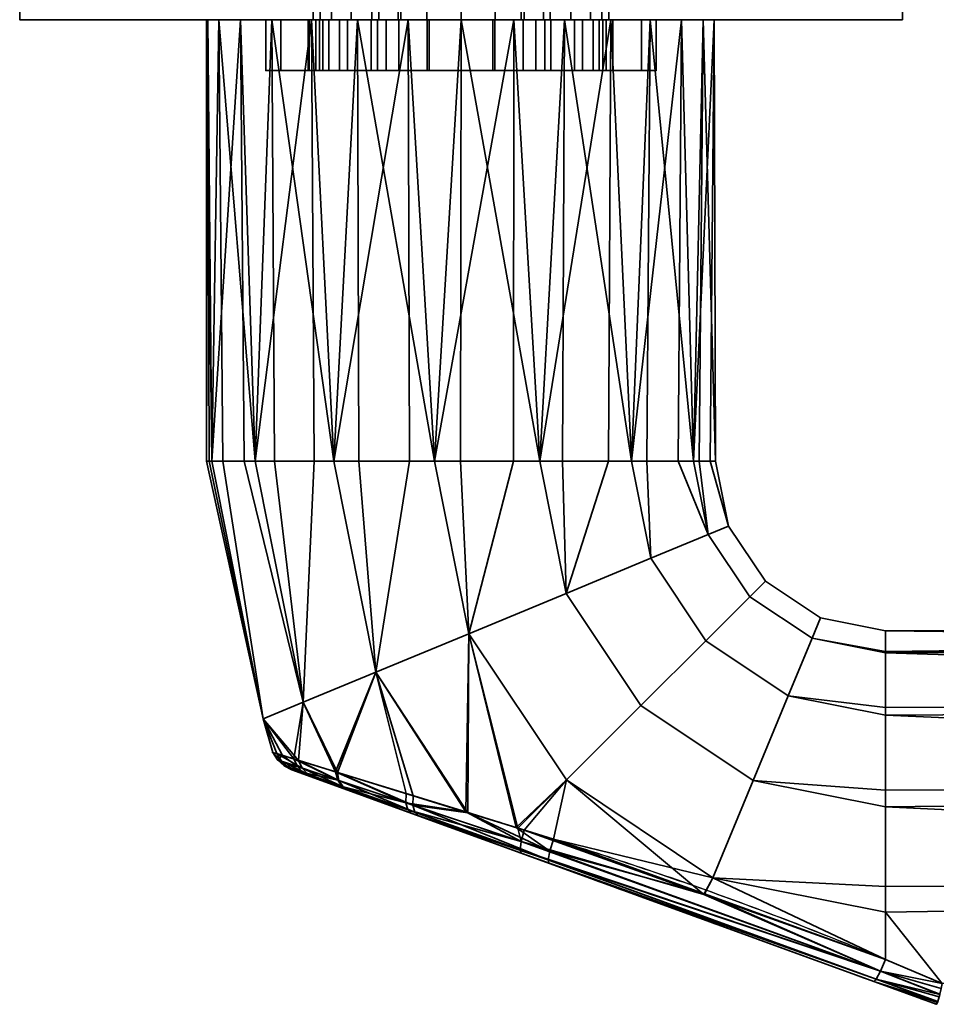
# Model space of a CAD drawing. Header units: millimetres. Extents: x -490 to 6690, y -115 to 152.
# Tile 5 of 256: x -280 to -226, y -115 to -57. Entities that reach past the tile are written whole.
import ezdxf

# ---------------------------------------------------------------- set-up
doc = ezdxf.new("R2010")
doc.units = ezdxf.units.MM
doc.layers.add('151', color=253, linetype='Continuous')

# ---------------------------------------------------------------- blocks, each defined once
blk = doc.blocks.new('UG_SURFACE_043')
at = {"layer": '151', "color": 252, "linetype": 'Continuous', "lineweight": 35}
for points in [[(-262.346, -57, 1013.609), (-262.346, -60, 1013.609), (-261.15, -60, 1016.597), (-261.15, -57, 1016.597)], [(-262.346, -57, 1010.391), (-262.346, -60, 1010.391), (-262.346, -60, 1013.609), (-262.346, -57, 1013.609)], [(-261.15, -57, 1007.403), (-261.15, -60, 1007.403), (-262.346, -60, 1010.391), (-262.346, -57, 1010.391)], [(-261.15, -57, 1007.403), (-262.346, -57, 1010.391), (-262.346, -57, 1013.609), (-256, -57, 1003.739)], [(-262.346, -57, 1013.609), (-261.15, -57, 1016.597), (-256, -57, 1003.739)], [(-261.15, -57, 1016.597), (-261.15, -60, 1016.597), (-258.928, -60, 1018.926), (-258.928, -57, 1018.926)], [(-258.928, -57, 1005.074), (-258.928, -60, 1005.074), (-261.15, -60, 1007.403), (-261.15, -57, 1007.403)], [(-256, -57, 1003.739), (-258.928, -57, 1005.074), (-261.15, -57, 1007.403)], [(-261.15, -57, 1016.597), (-258.928, -57, 1018.926), (-256, -57, 1020.261), (-256, -57, 1003.739)], [(-258.928, -57, 1018.926), (-258.928, -60, 1018.926), (-256, -60, 1020.261), (-256, -57, 1020.261)], [(-256, -57, 1003.739), (-256, -60, 1003.739), (-258.928, -60, 1005.074), (-258.928, -57, 1005.074)], [(-256, -57, 1020.261), (-256, -60, 1020.261), (-256, -60, 1003.739), (-256, -57, 1003.739)], [(-256, -60, 1003.739), (-262.346, -60, 1013.609), (-262.346, -60, 1010.391), (-261.15, -60, 1007.403)], [(-256, -60, 1003.739), (-261.15, -60, 1016.597), (-262.346, -60, 1013.609)], [(-256, -60, 1003.739), (-256, -60, 1020.261), (-258.928, -60, 1018.926), (-261.15, -60, 1016.597)], [(-261.15, -60, 1007.403), (-258.928, -60, 1005.074), (-256, -60, 1003.739)]]:
    blk.add_3dface(points, dxfattribs=at)
blk = doc.blocks.new('UG_SURFACE_045')
at = {"layer": '151', "color": 252, "linetype": 'Continuous', "lineweight": 35}
for points in [[(-265.5, -57, 1014.5), (-262.951, -57, 1012.941), (-263, -57, 1012)], [(-265.5, -57, 1014.5), (-264.625, -57, 1018.901), (-261.794, -57, 1016.5), (-262.951, -57, 1012.941)], [(-263, -57, 1012), (-262.56, -57, 1009.219), (-265.5, -57, 993.5), (-265.5, -57, 1014.5)], [(-264.625, -57, 989.099), (-265.5, -57, 993.5), (-260.688, -57, 1005.978), (-257.661, -57, 1003.778)], [(-262.56, -57, 1009.219), (-260.688, -57, 1005.978), (-265.5, -57, 993.5)], [(-264.625, -57, 989.099), (-264.625, -60, 989.099), (-265.5, -60, 993.5), (-265.5, -57, 993.5)], [(-265.5, -57, 993.5), (-265.5, -60, 993.5), (-265.5, -60, 1014.5), (-265.5, -57, 1014.5)], [(-265.5, -57, 1014.5), (-265.5, -60, 1014.5), (-264.625, -60, 1018.901), (-264.625, -57, 1018.901)], [(-262.132, -57, 985.368), (-264.625, -57, 989.099), (-257.661, -57, 1003.778), (-254, -57, 1003)], [(-264.625, -57, 1018.901), (-262.132, -57, 1022.632), (-259.29, -57, 1019.281), (-261.794, -57, 1016.5)], [(-262.132, -57, 985.368), (-262.132, -60, 985.368), (-264.625, -60, 989.099), (-264.625, -57, 989.099)], [(-264.625, -57, 1018.901), (-264.625, -60, 1018.901), (-262.132, -60, 1022.632), (-262.132, -57, 1022.632)], [(-263, -57, 1012), (-262.951, -57, 1012.941), (-262.951, -60, 1012.941), (-263, -60, 1012)], [(-263, -60, 1012), (-262.56, -60, 1009.219), (-262.56, -57, 1009.219), (-263, -57, 1012)], [(-261.794, -57, 1016.5), (-261.794, -60, 1016.5), (-262.951, -60, 1012.941), (-262.951, -57, 1012.941)], [(-262.56, -57, 1009.219), (-262.56, -60, 1009.219), (-260.688, -60, 1005.978), (-260.688, -57, 1005.978)], [(-254, -57, 1003), (-258.401, -57, 982.875), (-262.132, -57, 985.368)], [(-255.871, -57, 1020.803), (-259.29, -57, 1019.281), (-262.132, -57, 1022.632), (-258.401, -57, 1025.125)], [(-258.401, -57, 982.875), (-258.401, -60, 982.875), (-262.132, -60, 985.368), (-262.132, -57, 985.368)], [(-262.132, -57, 1022.632), (-262.132, -60, 1022.632), (-258.401, -60, 1025.125), (-258.401, -57, 1025.125)], [(-259.29, -57, 1019.281), (-259.29, -60, 1019.281), (-261.794, -60, 1016.5), (-261.794, -57, 1016.5)], [(-260.688, -57, 1005.978), (-260.688, -60, 1005.978), (-257.661, -60, 1003.778), (-257.661, -57, 1003.778)], [(-255.871, -57, 1020.803), (-255.871, -60, 1020.803), (-259.29, -60, 1019.281), (-259.29, -57, 1019.281)], [(-254, -57, 1003), (-254, -57, 982), (-258.401, -57, 982.875)], [(-252.129, -57, 1020.803), (-255.871, -57, 1020.803), (-258.401, -57, 1025.125), (-254, -57, 1026)], [(-254, -57, 982), (-254, -60, 982), (-258.401, -60, 982.875), (-258.401, -57, 982.875)], [(-258.401, -57, 1025.125), (-258.401, -60, 1025.125), (-254, -60, 1026), (-254, -57, 1026)], [(-257.661, -57, 1003.778), (-257.661, -60, 1003.778), (-254, -60, 1003), (-254, -57, 1003)], [(-252.129, -57, 1020.803), (-252.129, -60, 1020.803), (-255.871, -60, 1020.803), (-255.871, -57, 1020.803)], [(-254, -57, 1003), (-254, -60, 1003), (-250.339, -60, 1003.778), (-250.339, -57, 1003.778)], [(-254, -57, 1003), (-250.339, -57, 1003.778), (-243.375, -57, 989.099), (-245.868, -57, 985.368)], [(-245.868, -57, 985.368), (-249.599, -57, 982.875), (-254, -57, 1003)], [(-254, -57, 1026), (-249.599, -57, 1025.125), (-252.129, -57, 1020.803)], [(-249.599, -57, 982.875), (-254, -57, 982), (-254, -57, 1003)], [(-249.599, -57, 982.875), (-249.599, -60, 982.875), (-254, -60, 982), (-254, -57, 982)], [(-254, -57, 1026), (-254, -60, 1026), (-249.599, -60, 1025.125), (-249.599, -57, 1025.125)], [(-248.71, -57, 1019.281), (-248.71, -60, 1019.281), (-252.129, -60, 1020.803), (-252.129, -57, 1020.803)], [(-248.71, -57, 1019.281), (-252.129, -57, 1020.803), (-249.599, -57, 1025.125), (-245.868, -57, 1022.632)], [(-250.339, -57, 1003.778), (-250.339, -60, 1003.778), (-247.312, -60, 1005.978), (-247.312, -57, 1005.978)], [(-242.5, -57, 993.5), (-243.375, -57, 989.099), (-250.339, -57, 1003.778), (-247.312, -57, 1005.978)], [(-245.868, -57, 985.368), (-245.868, -60, 985.368), (-249.599, -60, 982.875), (-249.599, -57, 982.875)], [(-249.599, -57, 1025.125), (-249.599, -60, 1025.125), (-245.868, -60, 1022.632), (-245.868, -57, 1022.632)], [(-246.206, -57, 1016.5), (-246.206, -60, 1016.5), (-248.71, -60, 1019.281), (-248.71, -57, 1019.281)], [(-246.206, -57, 1016.5), (-248.71, -57, 1019.281), (-245.868, -57, 1022.632), (-243.375, -57, 1018.901)], [(-247.312, -57, 1005.978), (-247.312, -60, 1005.978), (-245.44, -60, 1009.219), (-245.44, -57, 1009.219)], [(-247.312, -57, 1005.978), (-245.44, -57, 1009.219), (-242.5, -57, 993.5)], [(-245.049, -57, 1012.941), (-245.049, -60, 1012.941), (-246.206, -60, 1016.5), (-246.206, -57, 1016.5)], [(-243.375, -57, 1018.901), (-242.5, -57, 1014.5), (-245.049, -57, 1012.941), (-246.206, -57, 1016.5)], [(-243.375, -57, 989.099), (-243.375, -60, 989.099), (-245.868, -60, 985.368), (-245.868, -57, 985.368)], [(-245.868, -57, 1022.632), (-245.868, -60, 1022.632), (-243.375, -60, 1018.901), (-243.375, -57, 1018.901)], [(-245.44, -57, 1009.219), (-245.44, -60, 1009.219), (-245.049, -60, 1012.941), (-245.049, -57, 1012.941)], [(-242.5, -57, 1014.5), (-242.5, -57, 993.5), (-245.44, -57, 1009.219), (-245.049, -57, 1012.941)], [(-242.5, -57, 993.5), (-242.5, -60, 993.5), (-243.375, -60, 989.099), (-243.375, -57, 989.099)], [(-243.375, -57, 1018.901), (-243.375, -60, 1018.901), (-242.5, -60, 1014.5), (-242.5, -57, 1014.5)], [(-242.5, -57, 1014.5), (-242.5, -60, 1014.5), (-242.5, -60, 993.5), (-242.5, -57, 993.5)], [(-265.5, -60, 1014.5), (-265.5, -60, 993.5), (-262.56, -60, 1009.219), (-263, -60, 1012)], [(-263, -60, 1012), (-262.951, -60, 1012.941), (-265.5, -60, 1014.5)], [(-265.5, -60, 993.5), (-260.688, -60, 1005.978), (-262.56, -60, 1009.219)], [(-262.951, -60, 1012.941), (-261.794, -60, 1016.5), (-264.625, -60, 1018.901), (-265.5, -60, 1014.5)], [(-257.661, -60, 1003.778), (-260.688, -60, 1005.978), (-265.5, -60, 993.5), (-264.625, -60, 989.099)], [(-261.794, -60, 1016.5), (-259.29, -60, 1019.281), (-262.132, -60, 1022.632), (-264.625, -60, 1018.901)], [(-254, -60, 1003), (-257.661, -60, 1003.778), (-264.625, -60, 989.099), (-262.132, -60, 985.368)], [(-258.401, -60, 1025.125), (-262.132, -60, 1022.632), (-259.29, -60, 1019.281), (-255.871, -60, 1020.803)], [(-262.132, -60, 985.368), (-258.401, -60, 982.875), (-254, -60, 982), (-254, -60, 1003)], [(-254, -60, 1026), (-258.401, -60, 1025.125), (-255.871, -60, 1020.803)], [(-255.871, -60, 1020.803), (-252.129, -60, 1020.803), (-249.599, -60, 1025.125), (-254, -60, 1026)], [(-254, -60, 1003), (-249.599, -60, 982.875), (-245.868, -60, 985.368)], [(-254, -60, 1003), (-254, -60, 982), (-249.599, -60, 982.875)], [(-245.868, -60, 985.368), (-243.375, -60, 989.099), (-250.339, -60, 1003.778), (-254, -60, 1003)], [(-252.129, -60, 1020.803), (-248.71, -60, 1019.281), (-245.868, -60, 1022.632), (-249.599, -60, 1025.125)], [(-247.312, -60, 1005.978), (-250.339, -60, 1003.778), (-243.375, -60, 989.099), (-242.5, -60, 993.5)], [(-243.375, -60, 1018.901), (-245.868, -60, 1022.632), (-248.71, -60, 1019.281), (-246.206, -60, 1016.5)], [(-242.5, -60, 993.5), (-245.44, -60, 1009.219), (-247.312, -60, 1005.978)], [(-246.206, -60, 1016.5), (-245.049, -60, 1012.941), (-242.5, -60, 1014.5), (-243.375, -60, 1018.901)], [(-242.5, -60, 993.5), (-242.5, -60, 1014.5), (-245.049, -60, 1012.941), (-245.44, -60, 1009.219)]]:
    blk.add_3dface(points, dxfattribs=at)
blk = doc.blocks.new('UG_SURFACE_047')
at = {"layer": '151', "color": 252, "linetype": 'Continuous', "lineweight": 35}
for points in [[(-252, -57, 1003.739), (-252, -60, 1003.739), (-252, -60, 1020.261), (-252, -57, 1020.261)], [(-249.072, -57, 1005.074), (-249.072, -60, 1005.074), (-252, -60, 1003.739), (-252, -57, 1003.739)], [(-252, -57, 1020.261), (-252, -60, 1020.261), (-249.072, -60, 1018.926), (-249.072, -57, 1018.926)], [(-252, -57, 1003.739), (-249.072, -57, 1018.926), (-246.85, -57, 1016.597), (-245.654, -57, 1013.609)], [(-252, -57, 1003.739), (-252, -57, 1020.261), (-249.072, -57, 1018.926)], [(-246.85, -57, 1007.403), (-249.072, -57, 1005.074), (-252, -57, 1003.739), (-245.654, -57, 1013.609)], [(-246.85, -57, 1007.403), (-246.85, -60, 1007.403), (-249.072, -60, 1005.074), (-249.072, -57, 1005.074)], [(-249.072, -57, 1018.926), (-249.072, -60, 1018.926), (-246.85, -60, 1016.597), (-246.85, -57, 1016.597)], [(-245.654, -57, 1010.391), (-245.654, -60, 1010.391), (-246.85, -60, 1007.403), (-246.85, -57, 1007.403)], [(-246.85, -57, 1016.597), (-246.85, -60, 1016.597), (-245.654, -60, 1013.609), (-245.654, -57, 1013.609)], [(-245.654, -57, 1013.609), (-245.654, -57, 1010.391), (-246.85, -57, 1007.403)], [(-245.654, -57, 1013.609), (-245.654, -60, 1013.609), (-245.654, -60, 1010.391), (-245.654, -57, 1010.391)], [(-245.654, -60, 1013.609), (-252, -60, 1003.739), (-249.072, -60, 1005.074), (-246.85, -60, 1007.403)], [(-245.654, -60, 1013.609), (-246.85, -60, 1016.597), (-249.072, -60, 1018.926), (-252, -60, 1003.739)], [(-249.072, -60, 1018.926), (-252, -60, 1020.261), (-252, -60, 1003.739)], [(-246.85, -60, 1007.403), (-245.654, -60, 1010.391), (-245.654, -60, 1013.609)]]:
    blk.add_3dface(points, dxfattribs=at)
blk = doc.blocks.new('UG_SURFACE_049')
at = {"layer": '151', "color": 254, "linetype": 'Continuous', "lineweight": 35}
for points in [[(-254, -44, 948), (-254, -57, 948), (-280, -57, 951.5), (-280, -44, 951.5)], [(-280, -44, 951.5), (-280, -57, 951.5), (-280, -57, 1186.5), (-280, -44, 1186.5)], [(-280, -44, 1186.5), (-280, -57, 1186.5), (-254, -57, 1190), (-254, -44, 1190)], [(-262.711, -44, 1011.173), (-262.711, -57, 1011.173), (-261.632, -57, 1007.721), (-261.632, -44, 1007.721)], [(-262.301, -44, 1014.767), (-262.301, -57, 1014.767), (-262.711, -57, 1011.173), (-262.711, -44, 1011.173)], [(-260.473, -44, 1017.888), (-260.473, -57, 1017.888), (-262.301, -57, 1014.767), (-262.301, -44, 1014.767)], [(-261.632, -44, 1007.721), (-261.632, -57, 1007.721), (-259.25, -57, 1005), (-259.25, -44, 1005)], [(-257.539, -44, 1020.002), (-257.539, -57, 1020.002), (-260.473, -57, 1017.888), (-260.473, -44, 1017.888)], [(-259.25, -44, 1005), (-259.25, -57, 1005), (-259.25, -57, 992.5), (-259.25, -44, 992.5)], [(-259.25, -44, 992.5), (-259.25, -57, 992.5), (-258.85, -57, 990.491), (-258.85, -44, 990.491)], [(-258.85, -44, 990.491), (-258.85, -57, 990.491), (-257.712, -57, 988.788), (-257.712, -44, 988.788)], [(-257.712, -44, 988.788), (-257.712, -57, 988.788), (-256.009, -57, 987.65), (-256.009, -44, 987.65)], [(-254, -44, 1020.75), (-254, -57, 1020.75), (-257.539, -57, 1020.002), (-257.539, -44, 1020.002)], [(-256.009, -44, 987.65), (-256.009, -57, 987.65), (-254, -57, 987.25), (-254, -44, 987.25)], [(-250.461, -44, 1020.002), (-250.461, -57, 1020.002), (-254, -57, 1020.75), (-254, -44, 1020.75)], [(-228, -44, 951.5), (-228, -57, 951.5), (-254, -57, 948), (-254, -44, 948)], [(-254, -44, 987.25), (-254, -57, 987.25), (-251.991, -57, 987.65), (-251.991, -44, 987.65)], [(-254, -44, 1190), (-254, -57, 1190), (-228, -57, 1186.5), (-228, -44, 1186.5)], [(-251.991, -44, 987.65), (-251.991, -57, 987.65), (-250.288, -57, 988.788), (-250.288, -44, 988.788)], [(-247.527, -44, 1017.888), (-247.527, -57, 1017.888), (-250.461, -57, 1020.002), (-250.461, -44, 1020.002)], [(-250.288, -44, 988.788), (-250.288, -57, 988.788), (-249.15, -57, 990.491), (-249.15, -44, 990.491)], [(-249.15, -44, 990.491), (-249.15, -57, 990.491), (-248.75, -57, 992.5), (-248.75, -44, 992.5)], [(-248.75, -44, 992.5), (-248.75, -57, 992.5), (-248.75, -57, 1005), (-248.75, -44, 1005)], [(-248.75, -44, 1005), (-248.75, -57, 1005), (-246.368, -57, 1007.721), (-246.368, -44, 1007.721)], [(-245.699, -44, 1014.767), (-245.699, -57, 1014.767), (-247.527, -57, 1017.888), (-247.527, -44, 1017.888)], [(-246.368, -44, 1007.721), (-246.368, -57, 1007.721), (-245.289, -57, 1011.173), (-245.289, -44, 1011.173)], [(-245.289, -44, 1011.173), (-245.289, -57, 1011.173), (-245.699, -57, 1014.767), (-245.699, -44, 1014.767)], [(-228, -44, 1186.5), (-228, -57, 1186.5), (-228, -57, 951.5), (-228, -44, 951.5)], [(-280, -57, 951.5), (-258.85, -57, 990.491), (-259.25, -57, 992.5)], [(-280, -57, 951.5), (-257.712, -57, 988.788), (-258.85, -57, 990.491)], [(-280, -57, 951.5), (-256.009, -57, 987.65), (-257.712, -57, 988.788)], [(-280, -57, 951.5), (-254, -57, 948), (-254, -57, 987.25), (-256.009, -57, 987.65)], [(-280, -57, 951.5), (-268.266, -57, 1099.365), (-269, -57, 1104)], [(-280, -57, 951.5), (-262.711, -57, 1011.173), (-262.301, -57, 1014.767)], [(-259.25, -57, 992.5), (-259.25, -57, 1005), (-261.632, -57, 1007.721), (-280, -57, 951.5)], [(-269, -57, 1104), (-268.918, -57, 1105.568), (-280, -57, 1186.5), (-280, -57, 951.5)], [(-261.632, -57, 1007.721), (-262.711, -57, 1011.173), (-280, -57, 951.5)], [(-280, -57, 951.5), (-265.147, -57, 1093.963), (-268.266, -57, 1099.365)], [(-262.301, -57, 1014.767), (-254, -57, 1089), (-260.101, -57, 1090.297), (-280, -57, 951.5)], [(-280, -57, 1186.5), (-266.99, -57, 1111.5), (-262.817, -57, 1116.135)], [(-260.101, -57, 1090.297), (-265.147, -57, 1093.963), (-280, -57, 951.5)], [(-254, -57, 1190), (-280, -57, 1186.5), (-257.119, -57, 1118.672)], [(-268.918, -57, 1105.568), (-266.99, -57, 1111.5), (-280, -57, 1186.5)], [(-262.817, -57, 1116.135), (-257.119, -57, 1118.672), (-280, -57, 1186.5)], [(-269, -57, 1104), (-268.266, -57, 1099.365), (-268.672, -83, 1100.881)], [(-268.918, -57, 1105.568), (-269, -57, 1104), (-269, -83, 1104)], [(-269, -83, 1104), (-268.836, -83, 1105.559), (-268.918, -57, 1105.568)], [(-268.672, -83, 1100.881), (-269, -83, 1104), (-269, -57, 1104)], [(-266.99, -57, 1111.5), (-268.918, -57, 1105.568), (-268.672, -83, 1107.119)], [(-268.918, -57, 1105.568), (-268.836, -83, 1105.559), (-268.672, -83, 1107.119)], [(-268.266, -57, 1099.365), (-268.041, -83, 1099.465), (-268.672, -83, 1100.881)], [(-268.672, -83, 1107.119), (-266.766, -83, 1111.4), (-266.99, -57, 1111.5)], [(-268.266, -57, 1099.365), (-265.147, -57, 1093.963), (-266.135, -83, 1095.183)], [(-266.135, -83, 1095.183), (-268.041, -83, 1099.465), (-268.266, -57, 1099.365)], [(-262.817, -57, 1116.135), (-266.99, -57, 1111.5), (-266.135, -83, 1112.817)], [(-266.99, -57, 1111.5), (-266.766, -83, 1111.4), (-266.135, -83, 1112.817)], [(-265.147, -57, 1093.963), (-264.983, -83, 1094.146), (-266.135, -83, 1095.183)], [(-266.135, -83, 1112.817), (-262.652, -83, 1115.953), (-262.817, -57, 1116.135)], [(-265.147, -57, 1093.963), (-260.101, -57, 1090.297), (-261.5, -83, 1091.01)], [(-261.5, -83, 1091.01), (-264.983, -83, 1094.146), (-265.147, -57, 1093.963)], [(-257.119, -57, 1118.672), (-262.817, -57, 1116.135), (-261.5, -83, 1116.99)], [(-262.817, -57, 1116.135), (-262.652, -83, 1115.953), (-261.5, -83, 1116.99)], [(-254, -57, 1089), (-262.301, -57, 1014.767), (-260.473, -57, 1017.888)], [(-260.101, -57, 1090.297), (-260.025, -83, 1090.53), (-261.5, -83, 1091.01)], [(-261.5, -83, 1116.99), (-257.043, -83, 1118.439), (-257.119, -57, 1118.672)], [(-254, -57, 1089), (-260.473, -57, 1017.888), (-257.539, -57, 1020.002)], [(-260.101, -57, 1090.297), (-254, -57, 1089), (-255.568, -83, 1089.082)], [(-255.568, -83, 1089.082), (-260.025, -83, 1090.53), (-260.101, -57, 1090.297)], [(-257.539, -57, 1020.002), (-254, -57, 1020.75), (-254, -57, 1089)], [(-250.881, -57, 1118.672), (-257.119, -57, 1118.672), (-255.568, -83, 1118.918)], [(-257.119, -57, 1118.672), (-257.043, -83, 1118.439), (-255.568, -83, 1118.918)], [(-257.119, -57, 1118.672), (-250.881, -57, 1118.672), (-228, -57, 1186.5), (-254, -57, 1190)], [(-254, -57, 1089), (-254.026, -83, 1089.244), (-255.568, -83, 1089.082)], [(-255.568, -83, 1118.918), (-250.907, -83, 1118.428), (-250.881, -57, 1118.672)], [(-249.365, -83, 1089.734), (-254.026, -83, 1089.244), (-254, -57, 1089)], [(-254, -57, 1089), (-247.899, -57, 1090.297), (-249.365, -83, 1089.734)], [(-247.899, -57, 1090.297), (-254, -57, 1089), (-254, -57, 1020.75), (-250.461, -57, 1020.002)], [(-251.991, -57, 987.65), (-254, -57, 987.25), (-254, -57, 948), (-228, -57, 951.5)], [(-250.288, -57, 988.788), (-251.991, -57, 987.65), (-228, -57, 951.5)], [(-250.881, -57, 1118.672), (-250.907, -83, 1118.428), (-249.365, -83, 1118.266)], [(-245.183, -57, 1116.135), (-250.881, -57, 1118.672), (-249.365, -83, 1118.266)], [(-228, -57, 1186.5), (-250.881, -57, 1118.672), (-245.183, -57, 1116.135)], [(-250.461, -57, 1020.002), (-247.527, -57, 1017.888), (-247.899, -57, 1090.297)], [(-249.15, -57, 990.491), (-250.288, -57, 988.788), (-228, -57, 951.5)], [(-247.899, -57, 1090.297), (-248.022, -83, 1090.51), (-249.365, -83, 1089.734)], [(-249.365, -83, 1118.266), (-245.306, -83, 1115.923), (-245.183, -57, 1116.135)], [(-248.75, -57, 992.5), (-249.15, -57, 990.491), (-228, -57, 951.5)], [(-228, -57, 951.5), (-246.368, -57, 1007.721), (-248.75, -57, 1005), (-248.75, -57, 992.5)], [(-243.963, -83, 1092.853), (-248.022, -83, 1090.51), (-247.899, -57, 1090.297)], [(-247.899, -57, 1090.297), (-242.853, -57, 1093.963), (-243.963, -83, 1092.853)], [(-228, -57, 951.5), (-247.899, -57, 1090.297), (-245.699, -57, 1014.767), (-245.289, -57, 1011.173)], [(-247.899, -57, 1090.297), (-247.527, -57, 1017.888), (-245.699, -57, 1014.767)], [(-228, -57, 951.5), (-242.853, -57, 1093.963), (-247.899, -57, 1090.297)], [(-245.289, -57, 1011.173), (-246.368, -57, 1007.721), (-228, -57, 951.5)], [(-245.183, -57, 1116.135), (-245.306, -83, 1115.923), (-243.963, -83, 1115.147)], [(-241.01, -57, 1111.5), (-245.183, -57, 1116.135), (-243.963, -83, 1115.147)], [(-245.183, -57, 1116.135), (-241.01, -57, 1111.5), (-228, -57, 1186.5)], [(-242.853, -57, 1093.963), (-243.052, -83, 1094.107), (-243.963, -83, 1092.853)], [(-243.963, -83, 1115.147), (-241.208, -83, 1111.356), (-241.01, -57, 1111.5)], [(-240.297, -83, 1097.899), (-243.052, -83, 1094.107), (-242.853, -57, 1093.963)], [(-242.853, -57, 1093.963), (-239.734, -57, 1099.365), (-240.297, -83, 1097.899)], [(-239.734, -57, 1099.365), (-242.853, -57, 1093.963), (-228, -57, 951.5)], [(-241.01, -57, 1111.5), (-241.208, -83, 1111.356), (-240.297, -83, 1110.101)], [(-239.082, -57, 1105.568), (-241.01, -57, 1111.5), (-240.297, -83, 1110.101)], [(-241.01, -57, 1111.5), (-239.082, -57, 1105.568), (-228, -57, 1186.5)], [(-239.734, -57, 1099.365), (-239.974, -83, 1099.416), (-240.297, -83, 1097.899)], [(-240.297, -83, 1110.101), (-239.322, -83, 1105.517), (-239.082, -57, 1105.568)], [(-239, -83, 1104), (-239.974, -83, 1099.416), (-239.734, -57, 1099.365)], [(-239.734, -57, 1099.365), (-239.082, -57, 1105.568), (-239, -83, 1104)], [(-228, -57, 951.5), (-228, -57, 1186.5), (-239.082, -57, 1105.568), (-239.734, -57, 1099.365)], [(-239.082, -57, 1105.568), (-239.322, -83, 1105.517), (-239, -83, 1104)], [(-265.652, -98.182, 1100.881), (-265.652, -98.182, 1107.119), (-269, -83, 1104)], [(-265.652, -98.182, 1107.119), (-268.836, -83, 1105.559), (-269, -83, 1104)], [(-269, -83, 1104), (-268.672, -83, 1100.881), (-265.652, -98.182, 1100.881)], [(-265.652, -98.182, 1107.119), (-268.672, -83, 1107.119), (-268.836, -83, 1105.559)], [(-265.652, -98.182, 1100.881), (-268.672, -83, 1100.881), (-268.041, -83, 1099.465)], [(-266.766, -83, 1111.4), (-268.672, -83, 1107.119), (-265.652, -98.182, 1107.119), (-263.308, -97.211, 1112.817)], [(-268.041, -83, 1099.465), (-266.135, -83, 1095.183), (-263.308, -97.211, 1095.183), (-265.652, -98.182, 1100.881)], [(-263.308, -97.211, 1112.817), (-266.135, -83, 1112.817), (-266.766, -83, 1111.4)], [(-263.308, -97.211, 1095.183), (-266.135, -83, 1095.183), (-264.983, -83, 1094.146)], [(-262.652, -83, 1115.953), (-266.135, -83, 1112.817), (-263.308, -97.211, 1112.817)], [(-264.983, -83, 1094.146), (-261.5, -83, 1091.01), (-259.026, -95.437, 1091.01), (-263.308, -97.211, 1095.183)], [(-263.308, -97.211, 1112.817), (-259.026, -95.437, 1116.99), (-261.5, -83, 1116.99), (-262.652, -83, 1115.953)], [(-259.026, -95.437, 1091.01), (-261.5, -83, 1091.01), (-260.025, -83, 1090.53)], [(-257.043, -83, 1118.439), (-261.5, -83, 1116.99), (-259.026, -95.437, 1116.99)], [(-260.025, -83, 1090.53), (-255.568, -83, 1089.082), (-253.546, -93.167, 1089.082), (-259.026, -95.437, 1091.01)], [(-259.026, -95.437, 1116.99), (-253.546, -93.167, 1118.918), (-255.568, -83, 1118.918), (-257.043, -83, 1118.439)], [(-253.546, -93.167, 1089.082), (-255.568, -83, 1089.082), (-254.026, -83, 1089.244)], [(-250.907, -83, 1118.428), (-255.568, -83, 1118.918), (-253.546, -93.167, 1118.918)], [(-254.026, -83, 1089.244), (-249.365, -83, 1089.734), (-247.815, -90.793, 1089.734), (-253.546, -93.167, 1089.082)], [(-253.546, -93.167, 1118.918), (-247.815, -90.793, 1118.266), (-249.365, -83, 1118.266), (-250.907, -83, 1118.428)], [(-247.815, -90.793, 1089.734), (-249.365, -83, 1089.734), (-248.022, -83, 1090.51)], [(-245.306, -83, 1115.923), (-249.365, -83, 1118.266), (-247.815, -90.793, 1118.266)], [(-248.022, -83, 1090.51), (-243.963, -83, 1092.853), (-242.824, -88.726, 1092.853), (-247.815, -90.793, 1089.734)], [(-247.815, -90.793, 1118.266), (-242.824, -88.726, 1115.147), (-243.963, -83, 1115.147), (-245.306, -83, 1115.923)], [(-242.824, -88.726, 1092.853), (-243.963, -83, 1092.853), (-243.052, -83, 1094.107)], [(-241.208, -83, 1111.356), (-243.963, -83, 1115.147), (-242.824, -88.726, 1115.147), (-239.437, -87.323, 1110.101)], [(-243.052, -83, 1094.107), (-240.297, -83, 1097.899), (-239.437, -87.323, 1097.899), (-242.824, -88.726, 1092.853)], [(-239.437, -87.323, 1110.101), (-240.297, -83, 1110.101), (-241.208, -83, 1111.356)], [(-239.437, -87.323, 1097.899), (-240.297, -83, 1097.899), (-239.974, -83, 1099.416)], [(-239.322, -83, 1105.517), (-240.297, -83, 1110.101), (-239.437, -87.323, 1110.101), (-238.239, -86.827, 1104)], [(-239.974, -83, 1099.416), (-239, -83, 1104), (-238.239, -86.827, 1104), (-239.437, -87.323, 1097.899)], [(-238.239, -86.827, 1104), (-239, -83, 1104), (-239.322, -83, 1105.517)], [(-238.239, -86.827, 1104), (-236.071, -90.071, 1104), (-236.988, -90.988, 1097.899), (-239.437, -87.323, 1097.899)], [(-239.437, -87.323, 1110.101), (-236.988, -90.988, 1110.101), (-236.071, -90.071, 1104), (-238.239, -86.827, 1104)], [(-239.437, -87.323, 1097.899), (-236.988, -90.988, 1097.899), (-239.58, -93.58, 1092.853), (-242.824, -88.726, 1092.853)], [(-242.824, -88.726, 1115.147), (-239.58, -93.58, 1115.147), (-236.988, -90.988, 1110.101), (-239.437, -87.323, 1110.101)], [(-242.824, -88.726, 1092.853), (-239.58, -93.58, 1092.853), (-243.4, -97.4, 1089.734), (-247.815, -90.793, 1089.734)], [(-247.815, -90.793, 1118.266), (-243.4, -97.4, 1118.266), (-239.58, -93.58, 1115.147), (-242.824, -88.726, 1115.147)], [(-236.071, -90.071, 1104), (-232.827, -92.239, 1104), (-233.323, -93.437, 1097.899), (-236.988, -90.988, 1097.899)], [(-236.988, -90.988, 1110.101), (-233.323, -93.437, 1110.101), (-232.827, -92.239, 1104), (-236.071, -90.071, 1104)], [(-247.815, -90.793, 1089.734), (-243.4, -97.4, 1089.734), (-247.786, -101.786, 1089.082), (-253.546, -93.167, 1089.082)], [(-253.546, -93.167, 1118.918), (-247.786, -101.786, 1118.918), (-243.4, -97.4, 1118.266), (-247.815, -90.793, 1118.266)], [(-236.988, -90.988, 1097.899), (-233.323, -93.437, 1097.899), (-234.726, -96.824, 1092.853), (-239.58, -93.58, 1092.853)], [(-239.58, -93.58, 1115.147), (-234.726, -96.824, 1115.147), (-233.323, -93.437, 1110.101), (-236.988, -90.988, 1110.101)], [(-233.323, -93.437, 1097.899), (-232.827, -92.239, 1104), (-229, -93, 1104), (-229, -94.218, 1098.27)], [(-229, -94.218, 1109.73), (-229, -93, 1104), (-232.827, -92.239, 1104), (-233.323, -93.437, 1110.101)], [(-253.546, -93.167, 1118.918), (-259.026, -95.437, 1116.99), (-253.592, -103.716, 1116.839)], [(-253.726, -103.671, 1091.138), (-259.026, -95.437, 1091.01), (-253.546, -93.167, 1089.082)], [(-250.651, -104.62, 1090.135), (-253.726, -103.671, 1091.138), (-253.546, -93.167, 1089.082)], [(-253.546, -93.167, 1118.918), (-253.592, -103.716, 1116.839), (-250.761, -104.593, 1117.64)], [(-253.546, -93.167, 1089.082), (-247.786, -101.786, 1089.082), (-250.651, -104.62, 1090.135)], [(-250.761, -104.593, 1117.64), (-247.786, -101.786, 1118.918), (-253.546, -93.167, 1118.918)], [(-131, -94.144, 1098.254), (-229, -94.218, 1098.27), (-229, -93, 1104)], [(-131, -93, 1104), (-229, -93, 1104), (-229, -94.218, 1109.73)], [(-229, -94.218, 1109.73), (-131, -94.144, 1109.746), (-131, -93, 1104)], [(-229, -93, 1104), (-131, -93, 1104), (-131, -94.144, 1098.254)], [(-239.58, -93.58, 1092.853), (-234.726, -96.824, 1092.853), (-236.793, -101.815, 1089.734), (-243.4, -97.4, 1089.734)], [(-243.4, -97.4, 1118.266), (-236.793, -101.815, 1118.266), (-234.726, -96.824, 1115.147), (-239.58, -93.58, 1115.147)], [(-234.726, -96.824, 1092.853), (-233.323, -93.437, 1097.899), (-229, -94.297, 1097.899), (-229, -97.516, 1093.467)], [(-229, -97.516, 1114.532), (-229, -94.297, 1110.101), (-233.323, -93.437, 1110.101), (-234.726, -96.824, 1115.147)], [(-233.323, -93.437, 1110.101), (-229, -94.297, 1110.101), (-229, -94.218, 1109.73)], [(-229, -94.218, 1098.27), (-229, -94.297, 1097.899), (-233.323, -93.437, 1097.899)], [(-229, -94.297, 1097.899), (-131, -94.144, 1098.254), (-131, -97.402, 1093.385)], [(-131, -94.144, 1109.746), (-229, -94.218, 1109.73), (-229, -94.297, 1110.101)], [(-229, -94.297, 1110.101), (-131, -97.402, 1114.615), (-131, -94.144, 1109.746)], [(-229, -94.297, 1097.899), (-229, -94.218, 1098.27), (-131, -94.144, 1098.254)], [(-131, -97.402, 1093.385), (-229, -97.516, 1093.467), (-229, -94.297, 1097.899)], [(-229, -94.297, 1110.101), (-229, -97.516, 1114.532), (-131, -97.402, 1114.615)], [(-259.026, -95.437, 1116.99), (-263.308, -97.211, 1112.817), (-261.283, -101.34, 1112.813)], [(-261.387, -101.308, 1095.278), (-263.308, -97.211, 1095.183), (-259.026, -95.437, 1091.01)], [(-259.026, -95.437, 1091.01), (-257.241, -102.586, 1092.285), (-261.387, -101.308, 1095.278)], [(-261.283, -101.34, 1112.813), (-256.82, -102.716, 1115.926), (-259.026, -95.437, 1116.99)], [(-259.026, -95.437, 1091.01), (-253.726, -103.671, 1091.138), (-257.241, -102.586, 1092.285)], [(-256.82, -102.716, 1115.926), (-253.592, -103.716, 1116.839), (-259.026, -95.437, 1116.99)], [(-236.793, -101.815, 1089.734), (-234.726, -96.824, 1092.853), (-229, -97.963, 1092.853), (-229, -102.376, 1090.305)], [(-229, -102.376, 1117.695), (-229, -97.963, 1115.147), (-234.726, -96.824, 1115.147), (-236.793, -101.815, 1118.266)], [(-234.726, -96.824, 1115.147), (-229, -97.963, 1115.147), (-229, -97.516, 1114.532)], [(-229, -97.516, 1093.467), (-229, -97.963, 1092.853), (-234.726, -96.824, 1092.853)], [(-265.652, -98.182, 1100.881), (-263.308, -97.211, 1095.183), (-263.858, -100.541, 1098.674)], [(-263.576, -100.629, 1109.854), (-263.308, -97.211, 1112.817), (-265.652, -98.182, 1107.119)], [(-263.308, -97.211, 1095.183), (-261.387, -101.308, 1095.278), (-263.858, -100.541, 1098.674)], [(-263.576, -100.629, 1109.854), (-261.325, -101.327, 1112.784), (-263.308, -97.211, 1112.817)], [(-261.325, -101.327, 1112.784), (-261.283, -101.34, 1112.813), (-263.308, -97.211, 1112.817)], [(-243.4, -97.4, 1089.734), (-236.793, -101.815, 1089.734), (-239.167, -107.546, 1089.082), (-247.786, -101.786, 1089.082)], [(-247.786, -101.786, 1118.918), (-239.167, -107.546, 1118.918), (-236.793, -101.815, 1118.266), (-243.4, -97.4, 1118.266)], [(-229, -97.963, 1092.853), (-131, -97.402, 1093.385), (-131, -102.277, 1090.135)], [(-131, -102.277, 1117.865), (-131, -97.402, 1114.615), (-229, -97.963, 1115.147)], [(-131, -97.402, 1114.615), (-229, -97.516, 1114.532), (-229, -97.963, 1115.147)], [(-229, -97.963, 1092.853), (-229, -97.516, 1093.467), (-131, -97.402, 1093.385)], [(-131, -102.277, 1090.135), (-229, -102.376, 1090.305), (-229, -97.963, 1092.853)], [(-229, -97.963, 1115.147), (-229, -102.376, 1117.695), (-131, -102.277, 1117.865)], [(-265.652, -98.182, 1107.119), (-265.652, -98.182, 1100.881), (-265.084, -100.158, 1102.843)], [(-265.652, -98.182, 1100.881), (-264.516, -100.335, 1100.914), (-265.084, -100.158, 1102.843)], [(-265.652, -98.182, 1107.119), (-264.85, -100.231, 1106.582), (-263.576, -100.629, 1109.854)], [(-265.084, -100.158, 1102.843), (-264.85, -100.231, 1106.582), (-265.652, -98.182, 1107.119)], [(-263.858, -100.541, 1098.674), (-264.516, -100.335, 1100.914), (-265.652, -98.182, 1100.881)], [(-264.805, -100.594, 1102.889), (-265.084, -100.158, 1102.843), (-264.516, -100.335, 1100.914)], [(-265.084, -100.158, 1102.843), (-264.805, -100.594, 1102.889), (-264.581, -100.67, 1106.481)], [(-264.581, -100.67, 1106.481), (-264.85, -100.231, 1106.582), (-265.084, -100.158, 1102.843)], [(-264.85, -100.231, 1106.582), (-264.581, -100.67, 1106.481), (-263.357, -101.084, 1109.63)], [(-263.357, -101.084, 1109.63), (-263.576, -100.629, 1109.854), (-264.85, -100.231, 1106.582)], [(-263.628, -100.992, 1098.879), (-264.805, -100.594, 1102.889), (-264.516, -100.335, 1100.914)], [(-264.516, -100.335, 1100.914), (-263.858, -100.541, 1098.674), (-263.628, -100.992, 1098.879)], [(-264.805, -100.594, 1102.889), (-264.425, -100.943, 1102.941), (-264.209, -101.02, 1106.364)], [(-264.209, -101.02, 1106.364), (-264.581, -100.67, 1106.481), (-264.805, -100.594, 1102.889)], [(-264.425, -100.943, 1102.941), (-264.805, -100.594, 1102.889), (-263.628, -100.992, 1098.879)], [(-264.581, -100.67, 1106.481), (-264.209, -101.02, 1106.364), (-263.03, -101.441, 1109.363)], [(-263.03, -101.441, 1109.363), (-263.357, -101.084, 1109.63), (-264.581, -100.67, 1106.481)], [(-263.858, -100.541, 1098.674), (-261.387, -101.308, 1095.278), (-261.25, -101.795, 1095.602)], [(-261.25, -101.795, 1095.602), (-263.628, -100.992, 1098.879), (-263.858, -100.541, 1098.674)], [(-263.576, -100.629, 1109.854), (-263.357, -101.084, 1109.63), (-261.191, -101.815, 1112.458)], [(-261.191, -101.815, 1112.458), (-261.325, -101.327, 1112.784), (-263.576, -100.629, 1109.854)], [(-263.628, -100.992, 1098.879), (-263.291, -101.348, 1099.121), (-264.425, -100.943, 1102.941)], [(-264.209, -101.02, 1106.364), (-264.425, -100.943, 1102.941), (-263.967, -101.181, 1102.998)], [(-263.967, -101.181, 1102.998), (-264.425, -100.943, 1102.941), (-263.291, -101.348, 1099.121)], [(-263.03, -101.441, 1109.363), (-264.209, -101.02, 1106.364), (-263.758, -101.257, 1106.238)], [(-263.967, -101.181, 1102.998), (-263.758, -101.257, 1106.238), (-264.209, -101.02, 1106.364)], [(-263.291, -101.348, 1099.121), (-262.872, -101.58, 1099.384), (-263.967, -101.181, 1102.998)], [(-263.758, -101.257, 1106.238), (-263.967, -101.181, 1102.998), (-262.872, -101.58, 1099.384), (-260.654, -102.387, 1096.441)], [(-263.758, -101.257, 1106.238), (-262.619, -101.672, 1109.074), (-263.03, -101.441, 1109.363)], [(-260.654, -102.387, 1096.441), (-262.619, -101.672, 1109.074), (-263.758, -101.257, 1106.238)], [(-263.291, -101.348, 1099.121), (-263.628, -100.992, 1098.879), (-261.25, -101.795, 1095.602)], [(-263.357, -101.084, 1109.63), (-263.03, -101.441, 1109.363), (-260.941, -102.186, 1112.056)], [(-260.941, -102.186, 1112.056), (-261.191, -101.815, 1112.458), (-263.357, -101.084, 1109.63)], [(-261.25, -101.795, 1095.602), (-260.999, -102.166, 1096.001), (-263.291, -101.348, 1099.121)], [(-262.872, -101.58, 1099.384), (-263.291, -101.348, 1099.121), (-260.999, -102.166, 1096.001)], [(-260.941, -102.186, 1112.056), (-263.03, -101.441, 1109.363), (-262.619, -101.672, 1109.074)], [(-261.387, -101.308, 1095.278), (-257.241, -102.586, 1092.285), (-257.244, -103.141, 1092.691)], [(-257.244, -103.141, 1092.691), (-261.25, -101.795, 1095.602), (-261.387, -101.308, 1095.278)], [(-261.283, -101.34, 1112.813), (-261.325, -101.327, 1112.784), (-261.191, -101.815, 1112.458)], [(-261.283, -101.34, 1112.813), (-261.191, -101.815, 1112.458), (-256.836, -103.278, 1115.516)], [(-256.836, -103.278, 1115.516), (-256.82, -102.716, 1115.926), (-261.283, -101.34, 1112.813)], [(-260.999, -102.166, 1096.001), (-260.654, -102.387, 1096.441), (-262.872, -101.58, 1099.384)], [(-262.619, -101.672, 1109.074), (-260.598, -102.407, 1111.613), (-260.941, -102.186, 1112.056)], [(-260.598, -102.407, 1111.613), (-262.619, -101.672, 1109.074), (-256.899, -103.754, 1093.847)], [(-260.654, -102.387, 1096.441), (-256.899, -103.754, 1093.847), (-262.619, -101.672, 1109.074)], [(-260.999, -102.166, 1096.001), (-261.25, -101.795, 1095.602), (-257.244, -103.141, 1092.691)], [(-261.191, -101.815, 1112.458), (-260.941, -102.186, 1112.056), (-256.729, -103.687, 1114.964)], [(-256.729, -103.687, 1114.964), (-256.836, -103.278, 1115.516), (-261.191, -101.815, 1112.458)], [(-247.786, -101.786, 1118.918), (-250.761, -104.593, 1117.64), (-248.559, -105.275, 1118.263)], [(-250.272, -104.737, 1090.011), (-250.651, -104.62, 1090.135), (-247.786, -101.786, 1089.082)], [(-239.691, -108.529, 1089.831), (-250.272, -104.737, 1090.011), (-247.786, -101.786, 1089.082)], [(-239.167, -107.546, 1118.918), (-247.786, -101.786, 1118.918), (-248.559, -105.275, 1118.263)], [(-247.786, -101.786, 1089.082), (-239.167, -107.546, 1089.082), (-239.691, -108.529, 1089.831)], [(-239.167, -107.546, 1089.082), (-236.793, -101.815, 1089.734), (-229, -103.365, 1089.734), (-229, -108.051, 1089.242)], [(-229, -108.051, 1118.758), (-229, -103.365, 1118.266), (-236.793, -101.815, 1118.266), (-239.167, -107.546, 1118.918)], [(-236.793, -101.815, 1118.266), (-229, -103.365, 1118.266), (-229, -102.376, 1117.695)], [(-229, -102.376, 1090.305), (-229, -103.365, 1089.734), (-236.793, -101.815, 1089.734)], [(-257.244, -103.141, 1092.691), (-257.125, -103.546, 1093.233), (-260.999, -102.166, 1096.001)], [(-260.654, -102.387, 1096.441), (-260.999, -102.166, 1096.001), (-257.125, -103.546, 1093.233)], [(-256.729, -103.687, 1114.964), (-260.941, -102.186, 1112.056), (-260.598, -102.407, 1111.613)], [(-257.125, -103.546, 1093.233), (-256.899, -103.754, 1093.847), (-260.654, -102.387, 1096.441)], [(-260.598, -102.407, 1111.613), (-256.515, -103.894, 1114.336), (-256.729, -103.687, 1114.964)], [(-256.899, -103.754, 1093.847), (-248.834, -106.689, 1116.361), (-256.515, -103.894, 1114.336), (-260.598, -102.407, 1111.613)], [(-257.244, -103.141, 1092.691), (-257.241, -102.586, 1092.285), (-253.726, -103.671, 1091.138)], [(-229, -103.365, 1089.734), (-131, -102.277, 1090.135), (-131, -108.025, 1089)], [(-131, -108.025, 1119), (-131, -102.277, 1117.865), (-229, -103.365, 1118.266)], [(-131, -102.277, 1117.865), (-229, -102.376, 1117.695), (-229, -103.365, 1118.266)], [(-229, -103.365, 1089.734), (-229, -102.376, 1090.305), (-131, -102.277, 1090.135)], [(-253.726, -103.671, 1091.138), (-250.449, -105.419, 1090.427), (-257.244, -103.141, 1092.691)], [(-257.125, -103.546, 1093.233), (-257.244, -103.141, 1092.691), (-250.449, -105.419, 1090.427)], [(-253.592, -103.716, 1116.839), (-256.82, -102.716, 1115.926), (-256.836, -103.278, 1115.516)], [(-250.449, -105.419, 1090.427), (-250.513, -105.9, 1091.085), (-257.125, -103.546, 1093.233)], [(-256.899, -103.754, 1093.847), (-257.125, -103.546, 1093.233), (-250.513, -105.9, 1091.085)], [(-250.513, -105.9, 1091.085), (-250.451, -106.1, 1091.876), (-256.899, -103.754, 1093.847)], [(-256.899, -103.754, 1093.847), (-250.451, -106.1, 1091.876), (-248.834, -106.689, 1116.361)], [(-256.836, -103.278, 1115.516), (-256.729, -103.687, 1114.964), (-248.864, -106.488, 1117.182)], [(-253.592, -103.716, 1116.839), (-256.836, -103.278, 1115.516), (-248.767, -105.986, 1117.857)], [(-248.864, -106.488, 1117.182), (-248.767, -105.986, 1117.857), (-256.836, -103.278, 1115.516)], [(-248.864, -106.488, 1117.182), (-256.729, -103.687, 1114.964), (-256.515, -103.894, 1114.336)], [(-250.449, -105.419, 1090.427), (-253.726, -103.671, 1091.138), (-250.651, -104.62, 1090.135)], [(-248.767, -105.986, 1117.857), (-250.761, -104.593, 1117.64), (-253.592, -103.716, 1116.839)], [(-131, -108.025, 1089), (-229, -108.051, 1089.242), (-229, -103.365, 1089.734)], [(-229, -103.365, 1118.266), (-229, -108.051, 1118.758), (-131, -108.025, 1119)], [(-256.515, -103.894, 1114.336), (-248.834, -106.689, 1116.361), (-248.864, -106.488, 1117.182)], [(-248.767, -105.986, 1117.857), (-248.559, -105.275, 1118.263), (-250.761, -104.593, 1117.64)], [(-250.651, -104.62, 1090.135), (-250.272, -104.737, 1090.011), (-250.449, -105.419, 1090.427)], [(-250.449, -105.419, 1090.427), (-250.272, -104.737, 1090.011), (-239.691, -108.529, 1089.831)], [(-250.513, -105.9, 1091.085), (-250.449, -105.419, 1090.427), (-229.297, -113.056, 1090.051)], [(-239.691, -108.529, 1089.831), (-229.297, -113.056, 1090.051), (-250.449, -105.419, 1090.427)], [(-239.655, -108.501, 1118.304), (-248.559, -105.275, 1118.263), (-248.767, -105.986, 1117.857)], [(-248.559, -105.275, 1118.263), (-239.655, -108.501, 1118.304), (-239.167, -107.546, 1118.918)], [(-229.297, -113.056, 1090.051), (-229.54, -113.517, 1090.73), (-250.513, -105.9, 1091.085)], [(-250.451, -106.1, 1091.876), (-250.513, -105.9, 1091.085), (-229.54, -113.517, 1090.73)], [(-229.54, -113.517, 1090.73), (-229.684, -113.659, 1091.562), (-250.451, -106.1, 1091.876)], [(-250.451, -106.1, 1091.876), (-229.684, -113.659, 1091.562), (-229.684, -113.659, 1116.438), (-248.834, -106.689, 1116.361)], [(-229.297, -113.056, 1117.949), (-248.767, -105.986, 1117.857), (-248.864, -106.488, 1117.182)], [(-239.655, -108.501, 1118.304), (-248.767, -105.986, 1117.857), (-229.297, -113.056, 1117.949)], [(-229.54, -113.517, 1117.27), (-248.864, -106.488, 1117.182), (-248.834, -106.689, 1116.361)], [(-248.864, -106.488, 1117.182), (-229.54, -113.517, 1117.27), (-229.297, -113.056, 1117.949)], [(-248.834, -106.689, 1116.361), (-229.684, -113.659, 1116.438), (-229.54, -113.517, 1117.27)], [(-229, -112.361, 1089.648), (-239.691, -108.529, 1089.831), (-239.167, -107.546, 1089.082)], [(-239.167, -107.546, 1118.918), (-239.655, -108.501, 1118.304), (-229, -112.361, 1118.352)], [(-239.167, -107.546, 1118.918), (-229, -109.568, 1118.918), (-229, -108.051, 1118.758)], [(-229, -112.361, 1118.352), (-229, -109.568, 1118.918), (-239.167, -107.546, 1118.918)], [(-239.167, -107.546, 1089.082), (-229, -109.568, 1089.082), (-229, -112.361, 1089.648)], [(-229, -108.051, 1089.242), (-229, -109.568, 1089.082), (-239.167, -107.546, 1089.082)], [(-131, -108.025, 1119), (-229, -109.568, 1118.918), (-225.647, -113.769, 1117.846)], [(-131, -108.025, 1119), (-229, -108.051, 1118.758), (-229, -109.568, 1118.918)], [(-225.647, -113.769, 1090.154), (-229, -109.568, 1089.082), (-131, -108.025, 1089)], [(-229, -109.568, 1089.082), (-229, -108.051, 1089.242), (-131, -108.025, 1089)], [(-239.691, -108.529, 1089.831), (-229, -112.361, 1089.648), (-229.297, -113.056, 1090.051)], [(-229.297, -113.056, 1117.949), (-229, -112.361, 1118.352), (-239.655, -108.501, 1118.304)], [(-229, -109.568, 1118.918), (-229, -112.361, 1118.352), (-225.647, -113.769, 1117.846)], [(-225.647, -113.769, 1090.154), (-229, -112.361, 1089.648), (-229, -109.568, 1089.082)], [(-225.647, -113.769, 1117.846), (-229, -112.361, 1118.352), (-229.297, -113.056, 1117.949)], [(-229.297, -113.056, 1090.051), (-229, -112.361, 1089.648), (-225.647, -113.769, 1090.154)], [(-225.794, -114.416, 1117.379), (-229.297, -113.056, 1117.949), (-229.54, -113.517, 1117.27)], [(-229.54, -113.517, 1090.73), (-229.297, -113.056, 1090.051), (-225.794, -114.416, 1090.621)], [(-229.297, -113.056, 1117.949), (-225.65, -113.783, 1117.84), (-225.647, -113.769, 1117.846)], [(-229.297, -113.056, 1117.949), (-225.79, -114.399, 1117.393), (-225.711, -114.067, 1117.692)], [(-225.711, -114.067, 1117.692), (-225.65, -113.783, 1117.84), (-229.297, -113.056, 1117.949)], [(-229.297, -113.056, 1117.949), (-225.794, -114.416, 1117.379), (-225.79, -114.399, 1117.393)], [(-229.297, -113.056, 1090.051), (-225.65, -113.783, 1090.16), (-225.711, -114.067, 1090.308)], [(-225.647, -113.769, 1090.154), (-225.65, -113.783, 1090.16), (-229.297, -113.056, 1090.051)], [(-225.711, -114.067, 1090.308), (-225.79, -114.399, 1090.607), (-229.297, -113.056, 1090.051)], [(-225.79, -114.399, 1090.607), (-225.794, -114.416, 1090.621), (-229.297, -113.056, 1090.051)], [(-225.919, -114.853, 1116.723), (-229.54, -113.517, 1117.27), (-229.684, -113.659, 1116.438)], [(-229.684, -113.659, 1091.562), (-229.54, -113.517, 1090.73), (-225.919, -114.853, 1091.277)], [(-229.684, -113.659, 1091.562), (-226, -115, 1092.051), (-226, -115, 1115.949), (-229.684, -113.659, 1116.438)], [(-229.684, -113.659, 1116.438), (-225.93, -114.888, 1116.66), (-225.919, -114.853, 1116.723)], [(-229.684, -113.659, 1116.438), (-225.998, -115, 1116), (-225.93, -114.888, 1116.66)], [(-229.684, -113.659, 1116.438), (-226, -115, 1115.949), (-225.998, -115, 1116)], [(-225.919, -114.853, 1091.277), (-225.93, -114.888, 1091.34), (-229.684, -113.659, 1091.562)], [(-225.93, -114.888, 1091.34), (-225.998, -115, 1092), (-229.684, -113.659, 1091.562)], [(-225.998, -115, 1092), (-226, -115, 1092.051), (-229.684, -113.659, 1091.562)], [(-229.54, -113.517, 1117.27), (-225.831, -114.566, 1117.244), (-225.794, -114.416, 1117.379)], [(-229.54, -113.517, 1117.27), (-225.913, -114.835, 1116.757), (-225.831, -114.566, 1117.244)], [(-229.54, -113.517, 1117.27), (-225.919, -114.853, 1116.723), (-225.913, -114.835, 1116.757)], [(-225.794, -114.416, 1090.621), (-225.831, -114.566, 1090.757), (-229.54, -113.517, 1090.73)], [(-225.831, -114.566, 1090.757), (-225.913, -114.835, 1091.243), (-229.54, -113.517, 1090.73)], [(-225.913, -114.835, 1091.243), (-225.919, -114.853, 1091.277), (-229.54, -113.517, 1090.73)]]:
    blk.add_3dface(points, dxfattribs=at)

msp = doc.modelspace()

# ---------------------------------------------------------------- linework, layer by layer
at = {"layer": '151', "linetype": 'Continuous', "lineweight": -3}
for p, q in [((-265.5, -60, 1014.5), (-265.5, -57, 1014.5)), ((-265.5, -60, 993.5), (-265.5, -57, 993.5)), ((-256, -60, 1003.739), (-256, -57, 1003.739)), ((-256, -57, 1020.261), (-256, -60, 1020.261)), ((-252, -57, 1020.261), (-252, -60, 1020.261)), ((-252, -60, 1003.739), (-252, -57, 1003.739)), ((-242.5, -60, 1014.5), (-242.5, -57, 1014.5)), ((-242.5, -60, 993.5), (-242.5, -57, 993.5)), ((-265.5, -60, 993.5), (-265.5, -60, 1014.5)), ((-256, -60, 1020.261), (-256, -60, 1003.739)), ((-252, -60, 1003.739), (-252, -60, 1020.261)), ((-242.5, -60, 1014.5), (-242.5, -60, 993.5))]:
    msp.add_line(p, q, dxfattribs=at)
at = {"layer": '151', "linetype": 'Continuous', "lineweight": -3, "extrusion": (0, -1, 0)}
for centre, radius in [((-254, 1012, 60), 9), ((-254, 1104, 83), 15)]:
    msp.add_circle(centre, radius, dxfattribs=at)
at = {"layer": '151', "linetype": 'Continuous', "lineweight": -3, "extrusion": (0, 1, 0)}
for centre, radius, start, end in [((254, 1014.5, -60), 11.5, 360, 180), ((254, 993.5, -60), 11.5, 180, 0), ((254, 1012, -60), 8.5, 283.60896, 76.39104), ((254, 1012, -60), 8.5, 103.60896, 256.39104)]:
    msp.add_arc(centre, radius, start, end, dxfattribs=at)
at = {"layer": '151', "linetype": 'Continuous', "lineweight": -3, "extrusion": (1, 0, 0)}
msp.add_arc((-108, 1104, -229), 15, 253.09721, 106.90279, dxfattribs=at)
at = {"layer": '151', "linetype": 'Continuous', "lineweight": -3, "extrusion": (0.934658, -0.340188, 0.103375)}
msp.add_arc((-183.361, 1104.007, -63.17), 2, 180, 254.14436, dxfattribs=at)
at = {"layer": '151', "linetype": 'Continuous', "lineweight": -3, "extrusion": (0.934658, -0.340188, -0.103375)}
msp.add_arc((-183.361, 1092.164, -291.422), 2, 105.85564, 180, dxfattribs=at)
at = {"layer": '151', "linetype": 'Continuous', "lineweight": -3, "extrusion": (0.387206, 0.921993, 0)}
for start_param, end_param in [(1.176005, 1.275787), (5.007398, 5.10718)]:
    msp.add_ellipse((-239.385, -108, 1104), major_axis=(35.717, -15), ratio=0.387206, start_param=start_param, end_param=end_param, dxfattribs=at)
at = {"layer": '151', "linetype": 'Continuous', "lineweight": -3, "extrusion": (-0.34202, -0.939693, 0)}
for start_param, end_param in [(1.165933, 1.275787), (5.007398, 5.117253)]:
    msp.add_ellipse((-240.069, -109.879, 1104), major_axis=(35.717, -13), ratio=0.34202, start_param=start_param, end_param=end_param, dxfattribs=at)
at = {"layer": '151', "linetype": 'Continuous', "lineweight": -3}
for points, knots in [([(-229, -112.361, 1089.648), (-230.746, -111.642, 1089.43), (-232.501, -110.935, 1089.318), (-236.03, -109.564, 1089.192), (-237.805, -108.901, 1089.176), (-243.163, -106.991, 1089.226), (-246.777, -105.827, 1089.358), (-252.138, -104.155, 1090.359), (-253.886, -103.617, 1090.83), (-257.255, -102.582, 1092.203), (-258.876, -102.084, 1093.114), (-261.008, -101.426, 1094.873), (-261.678, -101.218, 1095.534), (-262.862, -100.851, 1096.968), (-263.38, -100.69, 1097.744), (-264.247, -100.419, 1099.43), (-264.58, -100.316, 1100.311), (-265.029, -100.175, 1102.138), (-265.146, -100.139, 1103.1), (-265.134, -100.142, 1105.944), (-264.644, -100.296, 1107.833), (-262.887, -100.843, 1111.181), (-261.635, -101.232, 1112.627), (-258.777, -102.114, 1114.949), (-257.153, -102.613, 1115.848), (-253.776, -103.651, 1117.205), (-252.031, -104.188, 1117.666), (-248.477, -105.297, 1118.319), (-246.671, -105.87, 1118.509), (-243.093, -107.044, 1118.744), (-241.311, -107.651, 1118.792), (-237.765, -108.916, 1118.824), (-236.001, -109.574, 1118.808), (-232.491, -110.939, 1118.681), (-230.743, -111.644, 1118.57), (-229, -112.361, 1118.352)], [0, 0, 0, 0, 0.0625, 0.0625, 0.125, 0.125, 0.25, 0.25, 0.3125, 0.3125, 0.375, 0.375, 0.40625, 0.40625, 0.4375, 0.4375, 0.46875, 0.46875, 0.5, 0.5, 0.5625, 0.5625, 0.625, 0.625, 0.6875, 0.6875, 0.75, 0.75, 0.8125, 0.8125, 0.875, 0.875, 0.9375, 0.9375, 1, 1, 1, 1]), ([(-229.684, -113.659, 1116.438), (-233.02, -112.445, 1116.807), (-236.354, -111.231, 1116.853), (-243.023, -108.804, 1116.82), (-246.371, -107.585, 1116.735), (-251.346, -105.775, 1116), (-252.979, -105.18, 1115.648), (-256.159, -104.023, 1114.57), (-257.717, -103.456, 1113.833), (-260.492, -102.446, 1111.855), (-261.736, -101.993, 1110.592), (-263.522, -101.343, 1107.522), (-264.024, -101.16, 1105.753), (-264.016, -101.163, 1103.077), (-263.886, -101.211, 1102.174), (-263.405, -101.386, 1100.478), (-263.049, -101.515, 1099.658), (-261.71, -102.003, 1097.38), (-260.466, -102.456, 1096.12), (-257.685, -103.467, 1094.149), (-256.126, -104.035, 1093.416), (-252.945, -105.193, 1092.344), (-251.297, -105.793, 1091.991), (-246.318, -107.605, 1091.261), (-242.993, -108.815, 1091.18), (-236.341, -111.236, 1091.147), (-233.015, -112.447, 1091.193), (-229.684, -113.659, 1091.562)], [0, 0, 0, 0, 0.125, 0.125, 0.25, 0.25, 0.3125, 0.3125, 0.375, 0.375, 0.4375, 0.4375, 0.5, 0.5, 0.53125, 0.53125, 0.5625, 0.5625, 0.625, 0.625, 0.6875, 0.6875, 0.75, 0.75, 0.875, 0.875, 1, 1, 1, 1])]:
    msp.add_open_spline(points, degree=3, knots=knots, dxfattribs=at)

# ---------------------------------------------------------------- block references
for name in ['UG_SURFACE_049', 'UG_SURFACE_045', 'UG_SURFACE_043', 'UG_SURFACE_047']:
    msp.add_blockref(name, (0, 0), dxfattribs=at)

doc.saveas('drawing.dxf')
